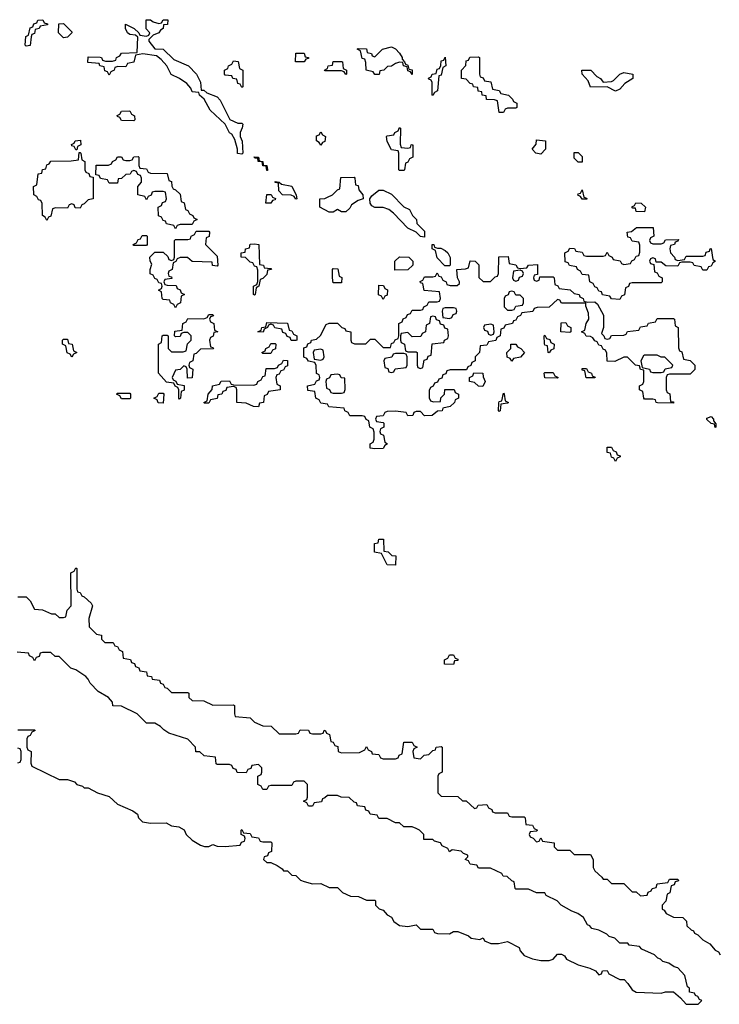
# Model space of a CAD drawing. Header units: inches. Extents: x 2602844 to 2692189, y 936934 to 1026383.
# Tile 8 of 58: x 2630179 to 2633550, y 963272 to 968013. Entities that reach past the tile are written whole.
import ezdxf

# ---------------------------------------------------------------- set-up
doc = ezdxf.new("R2010")
doc.units = ezdxf.units.IN
doc.header["$MEASUREMENT"] = 0
doc.layers.add('C6936', color=7, linetype='Continuous')

msp = doc.modelspace()

# ---------------------------------------------------------------- linework, layer by layer
at = {"layer": 'C6936', "color": 6}
for points in [[(2630210, 967886), (2630206, 967890), (2630208.4, 967931.6), (2630222, 967938), (2630230, 967974), (2630242, 967978), (2630248, 967992), (2630262, 967998), (2630266, 968010), (2630291.6, 968011.6), (2630298, 967998), (2630312.7, 967992.7), (2630312.7, 967987.3), (2630278, 967982), (2630274, 967970), (2630254, 967966), (2630250, 967946), (2630238, 967942), (2630234, 967930), (2630230, 967888.7)], [(2631054, 967674), (2631066, 967674), (2631081, 967661), (2631130, 967642), (2631145.4, 967625.4), (2631191.6, 967531.6), (2631230, 967514), (2631250, 967514), (2631254, 967510), (2631252, 967492), (2631242, 967470), (2631242, 967450), (2631251.6, 967428.4), (2631254, 967370), (2631250, 967366), (2631228, 967368), (2631228, 967390), (2631216.4, 967436.4), (2631202, 967462), (2631190, 967468.7), (2631169.2, 967509.2), (2631096.4, 967576.4), (2631068, 967630), (2631046, 967650), (2631042, 967662), (2631010, 967666), (2631003.1, 967683.1), (2630984.7, 967704.7), (2630950, 967729), (2630908.9, 967748.9), (2630888.7, 967790), (2630861.2, 967821.2), (2630838, 967838), (2630772, 967848), (2630738, 967842), (2630730, 967808), (2630698, 967802), (2630690, 967786), (2630652.7, 967787.3), (2630638, 967782), (2630634, 967770), (2630618, 967762), (2630610, 967746), (2630602, 967762), (2630590, 967766), (2630586, 967786), (2630566, 967790), (2630562, 967802), (2630507.3, 967807.3), (2630510, 967834), (2630567.3, 967832.7), (2630574, 967830), (2630578, 967818), (2630592.7, 967812.7), (2630627.3, 967812.7), (2630642, 967818), (2630646, 967830), (2630662, 967838), (2630670, 967852), (2630746, 967854), (2630748, 967928), (2630738, 967938), (2630710, 967942), (2630698, 967950), (2630689, 967970), (2630689.4, 967990.6), (2630730.9, 967970.9), (2630754, 967950), (2630758, 967938), (2630790, 967934), (2630802, 967938), (2630806, 967950), (2630788, 967968), (2630788.7, 968011.3), (2630810, 968012), (2630822, 968002), (2630850, 967994), (2630862, 967998), (2630870, 968012), (2630892.7, 968012.7), (2630892, 967990), (2630872.7, 967987.3), (2630871.3, 967970), (2630858, 967962), (2630850, 967948.7), (2630822, 967938), (2630802, 967918), (2630802, 967910), (2630830, 967872), (2630870.7, 967870.7), (2630921.4, 967821.4), (2630992, 967790), (2631032, 967750), (2631051.1, 967711.1)], [(2630390, 967926), (2630366, 967950), (2630367.3, 967992.7), (2630390, 967994), (2630430, 967954), (2630431.3, 967950), (2630410, 967928)], [(2632070, 967748), (2632062, 967762), (2632050, 967766), (2632046, 967786), (2632028, 967790), (2632026, 967806), (2632010, 967808), (2631990, 967802), (2631970, 967788.7), (2631952, 967788), (2631934, 967770), (2631914, 967766), (2631910.9, 967749.1), (2631890, 967748), (2631882, 967762), (2631848, 967770), (2631847.3, 967807.3), (2631842, 967822), (2631830, 967826), (2631822, 967862), (2631806, 967870), (2631810, 967874), (2631850, 967872), (2631854, 967854), (2631874, 967850), (2631878, 967838), (2631890, 967834), (2631928, 967870), (2631970, 967882), (2631990, 967872), (2632010, 967851.3), (2632022, 967830), (2632022, 967822), (2632034, 967810), (2632038, 967798), (2632050, 967794), (2632054, 967774), (2632070, 967772)], [(2631250, 967686), (2631242, 967702), (2631230, 967706), (2631226, 967726), (2631206, 967730), (2631202, 967742), (2631170, 967746), (2631166, 967750), (2631166, 967770), (2631182, 967778), (2631186, 967790), (2631202, 967798), (2631210, 967814), (2631232, 967812), (2631238, 967778), (2631254, 967770), (2631254, 967690)], [(2631550, 967809), (2631508, 967810), (2631510, 967852), (2631550, 967852), (2631554, 967834), (2631571, 967831), (2631570, 967826), (2631558, 967822)], [(2631750, 967748), (2631742, 967762), (2631730, 967766), (2631650, 967766), (2631648, 967770), (2631662, 967778), (2631666, 967790), (2631686, 967794), (2631690, 967811.3), (2631730, 967812), (2631734, 967810), (2631738, 967778), (2631754, 967770), (2631754, 967750)], [(2632170, 967648), (2632166, 967650), (2632166, 967710), (2632162, 967722), (2632150, 967726), (2632148.4, 967731.6), (2632162, 967738), (2632166, 967750), (2632186, 967754), (2632190, 967774), (2632202, 967778), (2632208.4, 967791.6), (2632210, 967814), (2632222, 967818), (2632230, 967832), (2632232, 967790), (2632218, 967782), (2632210, 967746), (2632198, 967742), (2632192, 967670), (2632178, 967662)], [(2632490, 967566), (2632482, 967622), (2632467.3, 967627.3), (2632429.1, 967629.1), (2632426, 967646), (2632408, 967650), (2632406, 967666), (2632388.9, 967668.9), (2632386, 967686), (2632366, 967690), (2632362, 967702), (2632350, 967706), (2632330, 967726), (2632308, 967730), (2632308, 967770), (2632328, 967792), (2632330, 967814), (2632342, 967818), (2632348.4, 967831.6), (2632390, 967834), (2632394, 967830), (2632394, 967750), (2632398, 967738), (2632412.7, 967732.7), (2632418, 967718), (2632450, 967714), (2632458, 967678), (2632490, 967672), (2632498, 967658), (2632534, 967650), (2632554, 967630), (2632558, 967618), (2632574, 967610), (2632574, 967590), (2632570, 967586), (2632530, 967586), (2632518, 967582), (2632510, 967566)], [(2632991.1, 967711.1), (2633030, 967714.8), (2633040.2, 967719.8), (2633070, 967751), (2633090, 967758), (2633134, 967750), (2633134, 967730), (2633094.8, 967705.2), (2633070, 967678), (2633050, 967668), (2633008.9, 967688.9), (2632930, 967688), (2632918, 967718), (2632889, 967750), (2632888, 967770), (2632930.4, 967770.4), (2632959.8, 967739.8), (2632978, 967730)], [(2630730, 967526), (2630670, 967528), (2630662, 967542), (2630650, 967546), (2630648.4, 967551.6), (2630662, 967558), (2630670, 967572), (2630710, 967574), (2630718, 967558), (2630732, 967550), (2630734, 967530)], [(2632050, 967394), (2632062, 967398), (2632066, 967410), (2632070, 967412), (2632072.7, 967407.3), (2632074, 967350), (2632058, 967342), (2632050, 967326), (2632038, 967322), (2632034, 967290), (2632030, 967286), (2632010, 967286), (2632006, 967290), (2632006, 967370), (2632002, 967382), (2631970, 967386), (2631950, 967426), (2631946, 967450), (2631950, 967454), (2631982, 967458), (2631986, 967470), (2632002, 967478), (2632010, 967494), (2632014, 967490), (2632012.7, 967412.7), (2632018, 967398)], [(2630450, 967386), (2630442, 967402), (2630430, 967406), (2630428.4, 967411.6), (2630442, 967418), (2630446, 967430), (2630472, 967432), (2630474, 967410), (2630458, 967402), (2630454, 967386)], [(2631630, 967408), (2631622, 967422), (2631608.7, 967430), (2631610, 967454), (2631622, 967458), (2631630, 967472), (2631638, 967458), (2631652, 967450), (2631650, 967426), (2631638, 967422)], [(2632690, 967366), (2632666, 967370), (2632648, 967390), (2632667.3, 967412.7), (2632670, 967434), (2632712, 967430), (2632712, 967390)], [(2630470, 967106), (2630447.3, 967107.3), (2630442, 967122), (2630430, 967126), (2630418, 967122), (2630410, 967106), (2630352.7, 967107.3), (2630338, 967102), (2630330, 967066), (2630318, 967062), (2630310, 967046), (2630302, 967062), (2630288.7, 967070), (2630287.3, 967127.3), (2630282, 967142), (2630270, 967146), (2630262, 967162), (2630248, 967170), (2630246, 967210), (2630262, 967218), (2630268, 967270), (2630286, 967274), (2630290, 967292), (2630306, 967294), (2630310, 967314), (2630322, 967318), (2630330, 967332), (2630427.3, 967332.7), (2630462, 967338), (2630466, 967374), (2630470, 967374), (2630474, 967370), (2630478, 967338), (2630494, 967330), (2630494, 967290), (2630498, 967278), (2630512.7, 967272.7), (2630518, 967258), (2630534, 967254), (2630534, 967150), (2630510, 967146), (2630490, 967126), (2630478, 967122)], [(2631010, 967026), (2630952.7, 967027.3), (2630938, 967022), (2630930, 967006), (2630922, 967022), (2630886, 967030), (2630882, 967042), (2630870, 967046), (2630862, 967062), (2630848.4, 967068.4), (2630846, 967110), (2630862, 967118), (2630867.3, 967132.7), (2630882, 967138), (2630886, 967150), (2630882, 967182), (2630870, 967186), (2630830, 967186), (2630818, 967182), (2630812.7, 967167.3), (2630798, 967162), (2630790, 967146), (2630782, 967162), (2630748, 967170), (2630748.7, 967210), (2630766, 967230), (2630766, 967250), (2630762, 967262), (2630748, 967268), (2630742, 967282), (2630730, 967286), (2630718, 967282), (2630711.3, 967268.7), (2630690, 967268), (2630670, 967248), (2630654, 967246), (2630650, 967226), (2630610, 967226), (2630602, 967242), (2630568, 967248), (2630562, 967262), (2630546, 967266), (2630547.3, 967312.7), (2630607.3, 967312.7), (2630622, 967318), (2630626, 967330), (2630642, 967338), (2630650, 967352), (2630670, 967352), (2630678, 967338), (2630690, 967334), (2630710, 967334), (2630722, 967338), (2630730, 967352), (2630750, 967354), (2630754, 967350), (2630754, 967310), (2630758, 967298), (2630790, 967294), (2630798, 967278), (2630810, 967274), (2630890, 967272), (2630898, 967238), (2630910, 967234), (2630911.6, 967211.6), (2630918, 967198), (2630930, 967194), (2630952.7, 967172.7), (2630958, 967138), (2630971.6, 967131.6), (2630978, 967098), (2630990, 967094), (2630998, 967078), (2631014, 967070), (2631018, 967058), (2631034, 967050), (2631018, 967042)], [(2631370, 967286), (2631367.3, 967307.3), (2631350, 967308.7), (2631348, 967328), (2631328, 967330), (2631326, 967346), (2631314, 967346), (2631307.3, 967352.7), (2631330, 967351.3), (2631332.7, 967332.7), (2631351.3, 967330), (2631352.7, 967312.7), (2631370, 967311.3), (2631374, 967290), (2631374, 967286)], [(2632870, 967326), (2632850, 967346), (2632850, 967374), (2632870, 967374), (2632890, 967354), (2632890, 967326)], [(2631730, 967088), (2631710, 967098), (2631690, 967086), (2631670, 967086), (2631626, 967110), (2631626, 967150), (2631648.7, 967151.3), (2631662, 967158), (2631686, 967170), (2631710, 967194), (2631722, 967198), (2631727.3, 967252.7), (2631790, 967254), (2631794, 967250), (2631798, 967218), (2631810, 967214), (2631812.7, 967192.7), (2631832, 967170), (2631834, 967150), (2631810, 967142), (2631778, 967122), (2631770, 967106), (2631750, 967088)], [(2631510, 967148), (2631502, 967162), (2631487.3, 967167.3), (2631446, 967170), (2631428, 967188), (2631426, 967226), (2631410, 967228), (2631410, 967234), (2631430, 967231), (2631441, 967221), (2631490.7, 967210.7), (2631512, 967168), (2631514, 967150)], [(2632130, 966966), (2632110, 966968), (2632089, 966989), (2632049, 967009), (2631980.4, 967080.4), (2631958, 967098), (2631930, 967109), (2631890, 967108.7), (2631876.4, 967116.4), (2631868, 967130), (2631866, 967150), (2631875.3, 967164.7), (2631910, 967192), (2631931.1, 967191.1), (2631970, 967172), (2632030, 967112), (2632058, 967098), (2632072, 967070), (2632090.9, 967050.9), (2632092, 967032), (2632130, 966994)], [(2632890, 967148), (2632882, 967162), (2632868.4, 967168.4), (2632870, 967174), (2632882, 967178), (2632890, 967194), (2632898, 967158), (2632910, 967154), (2632914, 967150), (2632910, 967148)], [(2631390, 967128.7), (2631366, 967130), (2631370, 967171.3), (2631391.3, 967171.3), (2631398, 967158), (2631412, 967152), (2631410, 967146), (2631398, 967142)], [(2633190, 967088), (2633150, 967088.7), (2633146, 967106), (2633134, 967106), (2633128.4, 967111.6), (2633142, 967118), (2633148.4, 967131.6), (2633174, 967130), (2633194, 967110)], [(2633230, 966934), (2633270, 966934), (2633282, 966938), (2633290, 966952), (2633354, 966954), (2633350, 966946), (2633338, 966942), (2633334, 966930), (2633314, 966926), (2633312, 966910), (2633314, 966890), (2633334, 966870), (2633338, 966858), (2633350, 966854), (2633382, 966858), (2633390, 966874), (2633470, 966874), (2633482, 966878), (2633487.3, 966892.7), (2633502, 966898), (2633506, 966910), (2633511.3, 966911.3), (2633518, 966858), (2633532, 966850), (2633518, 966842), (2633510, 966826), (2633498, 966822), (2633490, 966806), (2633470, 966806), (2633462, 966822), (2633428.4, 966828.4), (2633422, 966842), (2633410, 966846), (2633370, 966846), (2633358, 966842), (2633350, 966826), (2633292.7, 966827.3), (2633270, 966846), (2633246, 966846), (2633242, 966862), (2633230, 966866), (2633218, 966862), (2633214, 966850), (2633218, 966838), (2633234, 966834), (2633238, 966798), (2633250, 966794), (2633258, 966778), (2633274, 966770), (2633274, 966750), (2633270, 966746), (2633130, 966746), (2633118, 966742), (2633112.7, 966727.3), (2633098, 966722), (2633092.7, 966687.3), (2633078, 966682), (2633070, 966666), (2633030, 966668), (2633022, 966682), (2632987.3, 966687.3), (2632982, 966702), (2632970, 966706), (2632962, 966722), (2632950, 966726), (2632942, 966742), (2632926, 966750), (2632922, 966782), (2632890, 966786), (2632882, 966802), (2632866, 966810), (2632862, 966822), (2632828.4, 966828.4), (2632822, 966842), (2632807.3, 966847.3), (2632806, 966890), (2632822, 966898), (2632830, 966912), (2632851.6, 966911.6), (2632858, 966898), (2632890, 966894), (2632898, 966878), (2632910, 966874), (2632990, 966874), (2633002, 966878), (2633010, 966894), (2633018, 966878), (2633034, 966870), (2633038, 966858), (2633071.6, 966851.6), (2633078, 966838), (2633090, 966834), (2633122, 966838), (2633128, 966852), (2633142, 966858), (2633150, 966874), (2633162, 966878), (2633167.3, 966892.7), (2633167.3, 966927.3), (2633162, 966942), (2633130, 966946), (2633122, 966962), (2633110, 966966), (2633106, 966990), (2633127.3, 966992.7), (2633151.6, 967011.6), (2633232, 967012), (2633234, 966970), (2633218, 966962), (2633214, 966950), (2633218, 966938)], [(2630730, 966926), (2630726, 966930), (2630742, 966938), (2630750, 966954), (2630762, 966958), (2630770, 966974), (2630790, 966974), (2630794, 966970), (2630794, 966930), (2630790, 966926)], [(2631130, 966826), (2631108.7, 966828.7), (2631106, 966846), (2631010, 966848), (2630987.3, 966867.3), (2630952.7, 966867.3), (2630938, 966862), (2630932, 966848), (2630918, 966842), (2630914, 966810), (2630898, 966802), (2630894, 966790), (2630898, 966778), (2630910, 966774), (2630912.7, 966767.3), (2630878, 966762), (2630874, 966750), (2630878, 966738), (2630890, 966734), (2630932.7, 966732.7), (2630938, 966718), (2630952.7, 966712.7), (2630958, 966698), (2630974, 966690), (2630958, 966682), (2630954, 966650), (2630938, 966642), (2630930, 966626), (2630922, 966642), (2630906, 966650), (2630902, 966662), (2630870, 966666), (2630866, 966670), (2630862, 966702), (2630848.7, 966710), (2630862, 966718), (2630866, 966730), (2630862, 966742), (2630850, 966746), (2630842, 966762), (2630830, 966766), (2630822, 966782), (2630808.4, 966788.4), (2630808, 966810), (2630815.3, 966835.3), (2630808, 966850), (2630806, 966870), (2630830, 966894), (2630870, 966894), (2630892.7, 966872.7), (2630898, 966858), (2630910, 966854), (2630922, 966858), (2630926, 966870), (2630926, 966950), (2630930, 966954), (2630990, 966954), (2631002, 966958), (2631006, 966970), (2631022, 966978), (2631030, 966994), (2631090, 966994), (2631094, 966990), (2631091.6, 966968.4), (2631078, 966962), (2631074, 966930), (2631130, 966874), (2631134, 966830)], [(2631310, 966686), (2631306, 966690), (2631306, 966730), (2631322, 966738), (2631327.3, 966752.7), (2631327.3, 966807.3), (2631322, 966822), (2631310, 966826), (2631302, 966842), (2631290, 966846), (2631267.3, 966867.3), (2631246, 966870), (2631246, 966890), (2631266, 966894), (2631268, 966910), (2631286, 966914), (2631290, 966932), (2631310, 966934), (2631332, 966930), (2631334, 966834), (2631354, 966830), (2631358, 966818), (2631390, 966814), (2631392, 966810), (2631374, 966806), (2631370, 966786), (2631350, 966766), (2631338, 966762), (2631332, 966730), (2631318, 966722), (2631314, 966690)], [(2632192, 966912), (2632208, 966912), (2632230, 966902), (2632242, 966890), (2632252.7, 966867.3), (2632254, 966830), (2632250, 966828), (2632228, 966828), (2632190, 966866), (2632182, 966902), (2632166, 966910), (2632166, 966930), (2632174, 966930), (2632178, 966918)], [(2632590, 966814), (2632622, 966818), (2632630, 966831.3), (2632674, 966834), (2632674, 966786), (2632658, 966782), (2632654, 966770), (2632658, 966758), (2632670, 966754), (2632682, 966758), (2632686, 966774), (2632750, 966774), (2632754, 966770), (2632758, 966738), (2632772, 966732), (2632778, 966718), (2632831.6, 966711.6), (2632850, 966694), (2632874, 966690), (2632878, 966678), (2632894, 966670), (2632898, 966658), (2632912.7, 966652.7), (2632950, 966654), (2632963.6, 966643.6), (2632992, 966590), (2632991.3, 966530), (2632982, 966502), (2632994, 966490), (2632998, 966478), (2633010, 966474), (2633022, 966478), (2633030, 966492), (2633090, 966494), (2633102, 966498), (2633108.4, 966511.6), (2633162, 966518), (2633170, 966534), (2633202, 966538), (2633208.4, 966551.6), (2633242, 966558), (2633250, 966574), (2633330, 966574), (2633334, 966570), (2633338, 966538), (2633351.1, 966531.1), (2633352.7, 966432.7), (2633358, 966418), (2633370, 966414), (2633378, 966378), (2633410, 966372), (2633432, 966350), (2633431.6, 966328.4), (2633410, 966306), (2633310, 966306), (2633298, 966302), (2633294, 966290), (2633294, 966230), (2633298, 966218), (2633311.6, 966211.6), (2633314, 966174), (2633330, 966172), (2633330, 966166), (2633252.7, 966167.3), (2633246, 966170), (2633242, 966182), (2633230, 966186), (2633190, 966186), (2633186, 966190), (2633182, 966222), (2633166, 966230), (2633166, 966250), (2633182, 966258), (2633186, 966270), (2633186, 966326), (2633170, 966328), (2633166, 966346), (2633146, 966350), (2633107.3, 966387.3), (2633090, 966388), (2633047.3, 966367.3), (2633010, 966368), (2633007.3, 966407.3), (2633002, 966422), (2632990, 966426), (2632982, 966442), (2632970, 966446), (2632962, 966462), (2632950, 966466), (2632940.4, 966480.4), (2632930, 966488), (2632908.4, 966488.4), (2632902, 966502), (2632886, 966510), (2632902, 966518), (2632908, 966550), (2632922, 966570), (2632920.4, 966600.4), (2632907.3, 966632.7), (2632907.3, 966647.3), (2632790, 966648), (2632782, 966662), (2632770, 966666), (2632731, 966629), (2632672.7, 966627.3), (2632658, 966622), (2632651.6, 966608.4), (2632598, 966602), (2632592, 966588), (2632578, 966582), (2632570, 966566), (2632558, 966562), (2632554, 966550), (2632518, 966542), (2632512, 966528), (2632498, 966522), (2632494, 966490), (2632478, 966482), (2632472.7, 966467.3), (2632438, 966462), (2632430, 966446), (2632398, 966442), (2632394, 966410), (2632374, 966390), (2632374, 966370), (2632358, 966362), (2632352.7, 966347.3), (2632338, 966342), (2632332.7, 966327.3), (2632252.7, 966327.3), (2632238, 966322), (2632232, 966308), (2632218, 966302), (2632212.7, 966287.3), (2632198, 966282), (2632192.7, 966267.3), (2632178, 966262), (2632172, 966248), (2632158, 966242), (2632152.7, 966227.3), (2632152.7, 966192.7), (2632158, 966178), (2632172.7, 966172.7), (2632206, 966174), (2632208.4, 966191.6), (2632226, 966210), (2632227.3, 966232.7), (2632272.7, 966232.7), (2632278, 966218), (2632294, 966210), (2632294, 966190), (2632278, 966182), (2632274, 966170), (2632254, 966150), (2632218, 966142), (2632214, 966130), (2632192, 966128), (2632167.3, 966107.3), (2632130, 966106), (2632110, 966126), (2632090, 966126), (2632078, 966122), (2632072.7, 966107.3), (2632050, 966106), (2632042, 966122), (2631990, 966128), (2631950, 966126), (2631938, 966122), (2631930, 966106), (2631898, 966102), (2631894, 966090), (2631898, 966078), (2631930, 966074), (2631934, 966070), (2631934, 966050), (2631918, 966042), (2631914, 966030), (2631918, 966018), (2631932, 966012), (2631938, 965978), (2631952, 965970), (2631938, 965962), (2631930, 965948), (2631890, 965946), (2631868, 965950), (2631868, 965970), (2631882, 965978), (2631887.3, 965992.7), (2631887.3, 966027.3), (2631882, 966042), (2631866, 966050), (2631862, 966082), (2631848, 966088), (2631842, 966102), (2631830, 966106), (2631770, 966106), (2631762, 966122), (2631746, 966130), (2631742, 966142), (2631668.4, 966148.4), (2631662, 966162), (2631630, 966166), (2631622, 966182), (2631606, 966190), (2631602, 966222), (2631567.3, 966227.3), (2631566, 966250), (2631602, 966258), (2631610, 966274), (2631622, 966278), (2631626, 966290), (2631622, 966302), (2631608.9, 966308.9), (2631607.3, 966347.3), (2631602, 966362), (2631570, 966368), (2631562, 966382), (2631548.4, 966388.4), (2631548, 966432), (2631562, 966438), (2631567.3, 966452.7), (2631582, 966458), (2631586, 966470), (2631610, 966474), (2631628.4, 966491.6), (2631655.3, 966544.7), (2631670, 966551.3), (2631710, 966551.3), (2631731.1, 966531.1), (2631745.4, 966525.4), (2631750, 966514), (2631774, 966510), (2631774, 966470), (2631778, 966458), (2631792.7, 966452.7), (2631847.3, 966452.7), (2631870, 966474), (2631890, 966474), (2631930, 966434), (2631966, 966434), (2631970, 966454), (2631982, 966458), (2631988, 966472), (2632002, 966478), (2632006, 966490), (2632006, 966550), (2632022, 966558), (2632027.3, 966572.7), (2632042, 966578), (2632047.3, 966592.7), (2632062, 966598), (2632070, 966614), (2632110, 966614), (2632122, 966618), (2632126, 966630), (2632142, 966638), (2632150, 966654), (2632190, 966654), (2632202, 966658), (2632206, 966670), (2632202, 966702), (2632128.4, 966708.4), (2632122, 966742), (2632110, 966746), (2632108, 966752), (2632122, 966758), (2632130, 966774), (2632170, 966774), (2632182, 966778), (2632190, 966794), (2632198, 966778), (2632210, 966774), (2632218, 966758), (2632234, 966750), (2632238, 966738), (2632252.7, 966732.7), (2632287.3, 966732.7), (2632298, 966742), (2632298, 966750), (2632288, 966770), (2632286, 966810), (2632327.3, 966812.7), (2632342, 966818), (2632350, 966852), (2632374, 966850), (2632391.6, 966831.6), (2632392, 966772), (2632412.7, 966752.7), (2632447.3, 966752.7), (2632470, 966774), (2632482, 966778), (2632486, 966790), (2632488.4, 966871.6), (2632532.7, 966872.7), (2632538, 966838), (2632570, 966832), (2632578, 966818)], [(2631987.3, 966807.3), (2631986, 966850), (2632010, 966871.3), (2632054, 966870), (2632074, 966850), (2632074, 966830), (2632050, 966808)], [(2631690, 966746), (2631686, 966770), (2631686, 966810), (2631690, 966814), (2631712.7, 966812.7), (2631718, 966778), (2631731.1, 966771.1), (2631730, 966746)], [(2632590, 966806), (2632558, 966802), (2632554, 966770), (2632558, 966758), (2632570, 966754), (2632582, 966758), (2632587.3, 966772.7), (2632602, 966778), (2632606, 966790), (2632602, 966802)], [(2631930, 966666), (2631922, 966682), (2631908.4, 966688.4), (2631910, 966734), (2631932.7, 966732.7), (2631938, 966718), (2631952, 966712), (2631950, 966686), (2631938, 966682)], [(2632550, 966706), (2632538, 966702), (2632532.7, 966687.3), (2632518, 966682), (2632514, 966670), (2632514, 966630), (2632530, 966614), (2632550, 966614), (2632562, 966618), (2632570, 966634), (2632602, 966638), (2632606, 966650), (2632606, 966670), (2632590, 966686), (2632570, 966686), (2632562, 966702)], [(2632270, 966626), (2632230, 966626), (2632218, 966622), (2632214, 966610), (2632218, 966578), (2632250, 966574), (2632262, 966578), (2632267.3, 966592.7), (2632282, 966598), (2632286, 966610), (2632282, 966622)], [(2630987.3, 966287.3), (2630986, 966330), (2630982, 966342), (2630970, 966346), (2630952, 966328), (2630930, 966326), (2630914, 966290), (2630918, 966278), (2630932, 966272), (2630938, 966258), (2630972, 966252), (2630971.1, 966228.9), (2630958, 966222), (2630954, 966190), (2630950, 966186), (2630946, 966190), (2630946, 966230), (2630942, 966242), (2630928, 966248), (2630922, 966262), (2630887.3, 966267.3), (2630848, 966310), (2630848, 966450), (2630862, 966458), (2630866, 966490), (2630870, 966494), (2630890, 966494), (2630894, 966490), (2630894, 966430), (2630910, 966414), (2630967.3, 966412.7), (2630982, 966418), (2630988, 966452), (2631006, 966470), (2631006, 966490), (2630990, 966506), (2630970, 966506), (2630958, 966502), (2630952.7, 966487.3), (2630930, 966486), (2630926, 966490), (2630927.3, 966512.7), (2630962, 966518), (2630966, 966550), (2630982, 966558), (2630990, 966574), (2631067.3, 966572.7), (2631082, 966578), (2631090, 966594), (2631110, 966594), (2631112.7, 966587.3), (2631098, 966582), (2631094, 966570), (2631098, 966558), (2631114, 966550), (2631118, 966518), (2631134, 966510), (2631114, 966506), (2631111.6, 966488.4), (2631098, 966482), (2631094, 966470), (2631098, 966438), (2631110, 966434), (2631112.7, 966427.3), (2631050, 966426), (2631030, 966406), (2631018, 966402), (2631014, 966370), (2630998, 966362), (2630994, 966350), (2630998, 966338), (2631014, 966330), (2631010, 966288)], [(2632170, 966586), (2632158, 966582), (2632154, 966550), (2632138, 966542), (2632134, 966510), (2632118, 966502), (2632112.7, 966487.3), (2632070, 966486), (2632050, 966506), (2632018, 966502), (2632014, 966490), (2632014, 966470), (2632018, 966458), (2632034, 966450), (2632038, 966418), (2632050, 966414), (2632090, 966414), (2632094, 966410), (2632094, 966350), (2632098, 966338), (2632110, 966334), (2632122, 966338), (2632127.3, 966372.7), (2632142, 966378), (2632147.3, 966392.7), (2632162, 966398), (2632167.3, 966452.7), (2632222, 966458), (2632226, 966470), (2632242, 966478), (2632246, 966490), (2632242, 966522), (2632227.3, 966527.3), (2632222, 966542), (2632207.3, 966547.3), (2632202, 966562), (2632187.3, 966567.3), (2632182, 966582)], [(2631487.3, 966467.3), (2631482, 966482), (2631467.3, 966487.3), (2631462, 966502), (2631447.3, 966507.3), (2631442, 966522), (2631408.4, 966528.4), (2631402, 966542), (2631390, 966546), (2631378, 966542), (2631374, 966530), (2631358, 966522), (2631351.6, 966508.4), (2631326, 966510), (2631342, 966518), (2631346, 966530), (2631366, 966534), (2631370, 966554), (2631470, 966552), (2631478, 966518), (2631490, 966514), (2631498, 966498), (2631514, 966490), (2631514, 966470), (2631510, 966468)], [(2632450, 966546), (2632418, 966542), (2632414, 966530), (2632418, 966518), (2632432.7, 966512.7), (2632438, 966498), (2632450, 966494), (2632462, 966498), (2632466, 966510), (2632462, 966542)], [(2632830, 966506), (2632786, 966510), (2632787.3, 966552.7), (2632810, 966554), (2632818, 966538), (2632834, 966530), (2632834, 966510)], [(2632730, 966408), (2632726, 966410), (2632722, 966442), (2632710, 966446), (2632707.3, 966452.7), (2632706, 966490), (2632710, 966494), (2632718, 966478), (2632732.7, 966472.7), (2632738, 966458), (2632754, 966450), (2632752.7, 966427.3), (2632738, 966422)], [(2630430, 966388), (2630422, 966402), (2630408.4, 966408.4), (2630402, 966442), (2630386, 966450), (2630386, 966470), (2630390, 966474), (2630410, 966474), (2630414, 966454), (2630432, 966450), (2630438, 966418), (2630454, 966410), (2630438, 966402)], [(2631350, 966406), (2631346, 966410), (2631362, 966418), (2631366, 966430), (2631382, 966438), (2631390, 966454), (2631410, 966454), (2631414, 966450), (2631411.6, 966428.4), (2631398, 966422), (2631390, 966406)], [(2632550, 966368), (2632542, 966382), (2632528.4, 966388.4), (2632526, 966410), (2632546, 966430), (2632546, 966450), (2632570, 966450.8), (2632578, 966438), (2632594, 966430), (2632612, 966410), (2632591.6, 966388.4), (2632558, 966382)], [(2631630, 966426), (2631598, 966422), (2631594, 966410), (2631598, 966378), (2631630, 966374), (2631642, 966378), (2631646, 966390), (2631642, 966422)], [(2632030, 966406), (2631990, 966406), (2631978, 966402), (2631971.6, 966388.4), (2631938, 966382), (2631934, 966370), (2631938, 966338), (2631952.7, 966332.7), (2631958, 966318), (2631970, 966314), (2631982, 966318), (2631988, 966332), (2632042, 966338), (2632046, 966350), (2632046, 966390), (2632042, 966402)], [(2633250, 966398), (2633190, 966398), (2633185.4, 966394.6), (2633172, 966370), (2633178, 966338), (2633214, 966330), (2633218, 966318), (2633230, 966314), (2633270, 966314), (2633282, 966318), (2633288.4, 966331.6), (2633322, 966338), (2633326, 966350), (2633287.3, 966387.3), (2633270, 966388)], [(2631330, 966149), (2631306, 966150), (2631270, 966166), (2631226, 966170), (2631226, 966230), (2631222, 966242), (2631210, 966246), (2631178, 966242), (2631172.7, 966227.3), (2631158, 966222), (2631154, 966210), (2631134, 966206), (2631131.1, 966188.9), (2631098, 966182), (2631090, 966166), (2631070, 966166), (2631066, 966170), (2631082, 966178), (2631088, 966210), (2631107.3, 966232.7), (2631108, 966250), (2631142, 966258), (2631150, 966272), (2631190, 966274), (2631198, 966258), (2631210, 966254), (2631307.3, 966252.7), (2631322, 966258), (2631326, 966270), (2631342, 966278), (2631350, 966294), (2631362, 966298), (2631367.3, 966332.7), (2631407.3, 966332.7), (2631422, 966338), (2631426, 966350), (2631442, 966358), (2631450, 966374), (2631470, 966372), (2631470, 966346), (2631458, 966342), (2631450, 966326), (2631438, 966322), (2631430, 966306), (2631418, 966302), (2631414, 966290), (2631418, 966258), (2631434, 966250), (2631434, 966230), (2631378, 966222), (2631372, 966208), (2631358, 966202), (2631354, 966170), (2631334, 966166)], [(2631710, 966306), (2631678, 966302), (2631672, 966288), (2631658, 966282), (2631654, 966270), (2631658, 966238), (2631672, 966232), (2631678, 966218), (2631690, 966214), (2631730, 966214), (2631742, 966218), (2631747.3, 966232.7), (2631746, 966286), (2631728.4, 966288.4), (2631722, 966302)], [(2632410, 966246), (2632390, 966248), (2632370, 966266), (2632346, 966270), (2632346, 966290), (2632362, 966298), (2632367.3, 966312.7), (2632411.3, 966311.3), (2632412.7, 966292.7), (2632422, 966270)], [(2632770, 966286), (2632710, 966288), (2632706, 966310), (2632710, 966314), (2632750, 966314), (2632758, 966298), (2632774, 966290)], [(2632950, 966288), (2632908.9, 966288.9), (2632902, 966322), (2632890, 966326), (2632890, 966334), (2632910, 966334), (2632918, 966318), (2632934, 966310), (2632938, 966298), (2632952, 966292)], [(2630670, 966188), (2630662, 966202), (2630646, 966210), (2630650, 966214), (2630710, 966214), (2630714, 966210), (2630714, 966190), (2630710, 966188)], [(2630870, 966166), (2630847.3, 966167.3), (2630842, 966182), (2630826, 966190), (2630842, 966198), (2630850, 966214), (2630870, 966214), (2630874, 966210)], [(2632490, 966126), (2632486, 966130), (2632487.3, 966167.3), (2632490, 966174), (2632502, 966178), (2632510, 966214), (2632514, 966210), (2632518, 966178), (2632534, 966170), (2632530, 966166), (2632498, 966162), (2632494, 966130)], [(2633530, 966049), (2633526, 966066), (2633510, 966068), (2633490, 966088), (2633490, 966094), (2633510, 966102), (2633522, 966090), (2633522, 966082), (2633532.7, 966067.3), (2633534, 966050)], [(2633050, 965886), (2633042, 965902), (2633030, 965906), (2633026, 965926), (2633009.1, 965929.1), (2633010, 965954), (2633030, 965954), (2633038, 965938), (2633052.7, 965932.7), (2633058, 965918), (2633072.7, 965912.7), (2633072.7, 965907.3), (2633058, 965902)], [(2631990, 965386), (2631950, 965388), (2631922, 965442), (2631888.7, 965448.7), (2631888.7, 965490), (2631906, 965494), (2631910, 965512), (2631931.6, 965511.6), (2631934, 965454), (2631954, 965450), (2631972.7, 965432.7), (2631991, 965431)], [(2632270, 964908.7), (2632226, 964910), (2632226, 964930), (2632242, 964938), (2632250, 964954), (2632270, 964954), (2632278, 964938), (2632290, 964934), (2632290, 964928), (2632274, 964926)]]:
    msp.add_lwpolyline(points, close=True, dxfattribs=at)
for points in [[(2630170, 965234), (2630210, 965234), (2630230, 965214), (2630250, 965174), (2630290, 965171.3), (2630332.7, 965152.7), (2630350, 965152), (2630370, 965134), (2630390, 965134), (2630402, 965138), (2630408, 965170), (2630428, 965190), (2630426, 965350), (2630442, 965358), (2630450, 965374), (2630454, 965370), (2630454, 965270), (2630458, 965258), (2630470, 965254), (2630478, 965238), (2630490, 965234), (2630523.6, 965203.6), (2630530.9, 965190.9), (2630512, 965130), (2630514, 965090), (2630550, 965054), (2630574, 965050), (2630574, 965030), (2630590, 965014), (2630630, 965014), (2630638, 964998), (2630650, 964994), (2630658, 964978), (2630674, 964970), (2630678, 964938), (2630712.7, 964932.7), (2630718, 964918), (2630732.7, 964912.7), (2630738, 964898), (2630752.7, 964892.7), (2630758, 964878), (2630790, 964872), (2630794, 964854), (2630814, 964850), (2630818, 964838), (2630852.7, 964832.7), (2630858, 964818), (2630870, 964814), (2630878, 964798), (2630890, 964794), (2630910, 964774), (2630990, 964774), (2630994, 964770), (2630994, 964750), (2631010, 964734), (2631067.3, 964732.7), (2631110, 964712), (2631210, 964714), (2631214, 964710), (2631214, 964670), (2631218, 964658), (2631290, 964652), (2631311.1, 964631.1), (2631350, 964612), (2631391.6, 964611.6), (2631430, 964574), (2631510, 964574), (2631522, 964578), (2631530, 964594), (2631570, 964592), (2631578, 964578), (2631590, 964574), (2631630, 964574), (2631642, 964578), (2631646, 964590), (2631651.6, 964591.6), (2631658, 964578), (2631671.6, 964571.6), (2631678, 964538), (2631690, 964534), (2631698, 964518), (2631712.7, 964512.7), (2631714, 964490), (2631730, 964482), (2631816.4, 964483.6), (2631842, 964498), (2631850, 964514), (2631858, 964498), (2631874, 964490), (2631878, 964478), (2631910, 964474), (2631918, 964458), (2631930, 964454), (2631990, 964454), (2632002, 964458), (2632008, 964472), (2632022, 964478), (2632030, 964534), (2632070, 964534), (2632078, 964518), (2632094, 964510), (2632078, 964502), (2632074, 964490), (2632078, 964458), (2632110, 964454), (2632128.4, 964471.6), (2632150, 964474), (2632170, 964494), (2632182, 964498), (2632186, 964510), (2632210, 964514), (2632214, 964510), (2632214, 964390), (2632198, 964382), (2632194, 964370), (2632194, 964290), (2632210, 964274), (2632290, 964272), (2632312, 964252), (2632330.9, 964250.9), (2632370, 964214), (2632382, 964218), (2632388.4, 964231.6), (2632430, 964234), (2632438, 964218), (2632454, 964210), (2632458, 964198), (2632470, 964194), (2632530, 964194), (2632538, 964178), (2632550, 964174), (2632610, 964174), (2632614, 964170), (2632618, 964138), (2632650, 964134), (2632658, 964118), (2632674, 964110), (2632670, 964106), (2632638, 964102), (2632634, 964090), (2632638, 964078), (2632652.7, 964072.7), (2632670, 964054), (2632682, 964058), (2632690, 964074), (2632698, 964058), (2632754, 964050), (2632754, 964030), (2632770, 964014), (2632830, 964014), (2632850, 963994), (2632930, 963994), (2632942, 963970), (2632942, 963930), (2632950, 963914), (2632984.7, 963884.7), (2632990, 963874), (2633010, 963874), (2633030, 963854), (2633090, 963854), (2633130, 963814), (2633150, 963814), (2633170, 963794), (2633202, 963798), (2633207.3, 963812.7), (2633222, 963818), (2633226, 963830), (2633246, 963834), (2633250, 963852), (2633302, 963858), (2633310, 963874), (2633350, 963874), (2633352.7, 963867.3), (2633338, 963862), (2633332.7, 963847.3), (2633318, 963842), (2633311.6, 963808.4), (2633298, 963802), (2633291.6, 963768.4), (2633274, 963750), (2633274, 963730), (2633284.7, 963724.7), (2633294, 963710), (2633330, 963692), (2633374, 963690), (2633391.6, 963671.6), (2633394, 963650), (2633414, 963630), (2633425.4, 963625.4), (2633430, 963614), (2633446.8, 963606.8), (2633470, 963582), (2633503.6, 963563.6), (2633530, 963532), (2633545.4, 963525.4), (2633554, 963510)], [(2630170, 964594), (2630250, 964594), (2630254, 964590), (2630238, 964582), (2630230, 964566), (2630218, 964562), (2630214, 964550), (2630214, 964510), (2630218, 964498), (2630234, 964490), (2630232.7, 964432.7), (2630238, 964418), (2630370, 964354), (2630410, 964354), (2630443.6, 964343.6), (2630454, 964330), (2630482, 964322), (2630490, 964314), (2630510, 964314), (2630554, 964290), (2630610, 964272), (2630650, 964236), (2630724, 964204), (2630746.8, 964186.8), (2630751.3, 964170), (2630770.9, 964150.9), (2630810, 964144), (2630885.4, 964145.4), (2630910, 964132), (2630946, 964126), (2630972, 964112), (2630982, 964090), (2631010, 964062), (2631050, 964038), (2631070, 964031.3), (2631090, 964031.3), (2631110, 964042), (2631130, 964034), (2631170, 964032), (2631242, 964038), (2631247.3, 964052.7), (2631262, 964058), (2631266, 964070), (2631262, 964082), (2631246, 964090), (2631246, 964110), (2631250, 964114), (2631258, 964098), (2631290, 964094), (2631298, 964078), (2631330, 964074), (2631338, 964058), (2631350, 964054), (2631390, 964054), (2631394, 964050), (2631392.7, 964007.3), (2631378, 964002), (2631372.7, 963987.3), (2631358, 963982), (2631354, 963970), (2631370, 963954), (2631390, 963954), (2631419.6, 963939.6), (2631443.6, 963923.6), (2631450, 963914), (2631470, 963914), (2631490, 963894), (2631510, 963892), (2631532, 963870), (2631550, 963862.8), (2631590, 963851.3), (2631630, 963854), (2631670, 963834), (2631710, 963834), (2631734, 963810), (2631772.7, 963792.7), (2631811.1, 963791.1), (2631850, 963774), (2631890, 963774), (2631894, 963770), (2631894, 963750), (2631911.6, 963731.6), (2631930, 963724.7), (2631950, 963702), (2631971.1, 963691.1), (2631982, 963670), (2632010, 963651.3), (2632050, 963646), (2632090, 963654), (2632110, 963634), (2632170, 963634), (2632178, 963618), (2632192.7, 963612.7), (2632250, 963612), (2632270, 963622), (2632290, 963622), (2632341, 963601), (2632354, 963590), (2632396.4, 963583.6), (2632412, 963592), (2632418, 963578), (2632450, 963564.7), (2632485.4, 963565.4), (2632530, 963574), (2632585.4, 963545.4), (2632591.3, 963530), (2632610, 963507.7), (2632650, 963490.7), (2632690, 963483), (2632730, 963482.4), (2632749, 963490), (2632770, 963514), (2632790, 963514), (2632804.7, 963504.7), (2632814, 963490), (2632870, 963462), (2632926.4, 963446.4), (2632952.7, 963432.7), (2632970, 963414), (2632982, 963418), (2632987.3, 963432.7), (2633010, 963434), (2633018, 963418), (2633070, 963392), (2633091.3, 963391.3), (2633110, 963372), (2633130, 963341), (2633150, 963331), (2633270, 963326), (2633290, 963332), (2633330, 963332), (2633363.6, 963303.6), (2633390, 963272), (2633447.3, 963272.7), (2633466, 963290), (2633455.3, 963295.3), (2633446, 963310), (2633434.6, 963314.6), (2633430, 963326), (2633406, 963330), (2633406, 963350), (2633396.4, 963356.4), (2633384, 963410), (2633350, 963448), (2633332.1, 963452.1), (2633306, 963470), (2633278, 963478), (2633266, 963490), (2633253.6, 963493.6), (2633238, 963510), (2633177.2, 963537.2), (2633166, 963550), (2633116.4, 963556.4), (2633110, 963566), (2633070, 963566), (2633046, 963590), (2633019, 963599), (2633008.7, 963610), (2632970, 963628.7), (2632936.4, 963636.4), (2632926, 963650), (2632914.6, 963654.6), (2632895.3, 963690), (2632868, 963710), (2632840.2, 963720.2), (2632788.7, 963748.7), (2632768, 963770), (2632716.5, 963796.5), (2632710, 963808), (2632670, 963808), (2632630, 963826), (2632570, 963826), (2632566, 963830), (2632562, 963862), (2632550, 963866), (2632527.3, 963887.3), (2632508.4, 963888.4), (2632502, 963902), (2632447.3, 963927.3), (2632390, 963928), (2632382, 963942), (2632350, 963946), (2632342, 963962), (2632326, 963970), (2632338, 963982), (2632338, 963990), (2632318, 963998), (2632306, 964010), (2632263.6, 964016.4), (2632250, 964006), (2632242, 964022), (2632215.3, 964035.3), (2632206, 964050), (2632178, 964058), (2632170, 964066), (2632126, 964066), (2632126, 964090), (2632106, 964110), (2632090, 964118), (2632070, 964126), (2632030, 964126), (2632010, 964146), (2631990, 964146), (2631950, 964166), (2631910, 964166), (2631902, 964182), (2631867.3, 964187.3), (2631862, 964202), (2631847.3, 964207.3), (2631842, 964222), (2631807.3, 964227.3), (2631802, 964242), (2631790, 964246), (2631767.3, 964267.3), (2631728.9, 964268.9), (2631710, 964278), (2631662, 964278), (2631650, 964266), (2631638, 964262), (2631632.7, 964247.3), (2631598, 964242), (2631590, 964226), (2631570, 964226), (2631562, 964242), (2631546, 964250), (2631562, 964258), (2631566, 964270), (2631566, 964330), (2631550, 964346), (2631510, 964346), (2631498, 964342), (2631490, 964326), (2631390, 964326), (2631378, 964322), (2631370, 964306), (2631350, 964306), (2631342, 964322), (2631326, 964330), (2631326, 964370), (2631342, 964378), (2631346, 964390), (2631346, 964410), (2631330, 964426), (2631298, 964422), (2631292.7, 964407.3), (2631278, 964402), (2631270, 964386), (2631227.3, 964387.3), (2631222, 964402), (2631207.3, 964407.3), (2631202, 964422), (2631190, 964426), (2631130, 964426), (2631126, 964430), (2631122, 964462), (2631068.4, 964468.4), (2631047.3, 964487.3), (2631028.4, 964488.4), (2631026, 964510), (2630990, 964548), (2630898, 964578), (2630873.6, 964593.6), (2630858, 964610), (2630830, 964626), (2630790, 964626), (2630746, 964670), (2630670, 964708), (2630628.7, 964708.7), (2630627.3, 964727.3), (2630608, 964750), (2630558, 964778), (2630519, 964819), (2630510, 964838), (2630498, 964850), (2630450, 964882), (2630426, 964890), (2630370, 964946), (2630350, 964946), (2630330, 964966), (2630290, 964966), (2630278, 964962), (2630272.7, 964947.3), (2630258, 964942), (2630250, 964926), (2630242, 964942), (2630226, 964950), (2630222, 964962), (2630167.3, 964967.3)], [(2630170, 964434), (2630182, 964438), (2630186, 964450), (2630186, 964490), (2630182, 964502), (2630170, 964506)]]:
    msp.add_lwpolyline(points, dxfattribs=at)

doc.saveas('drawing.dxf')
